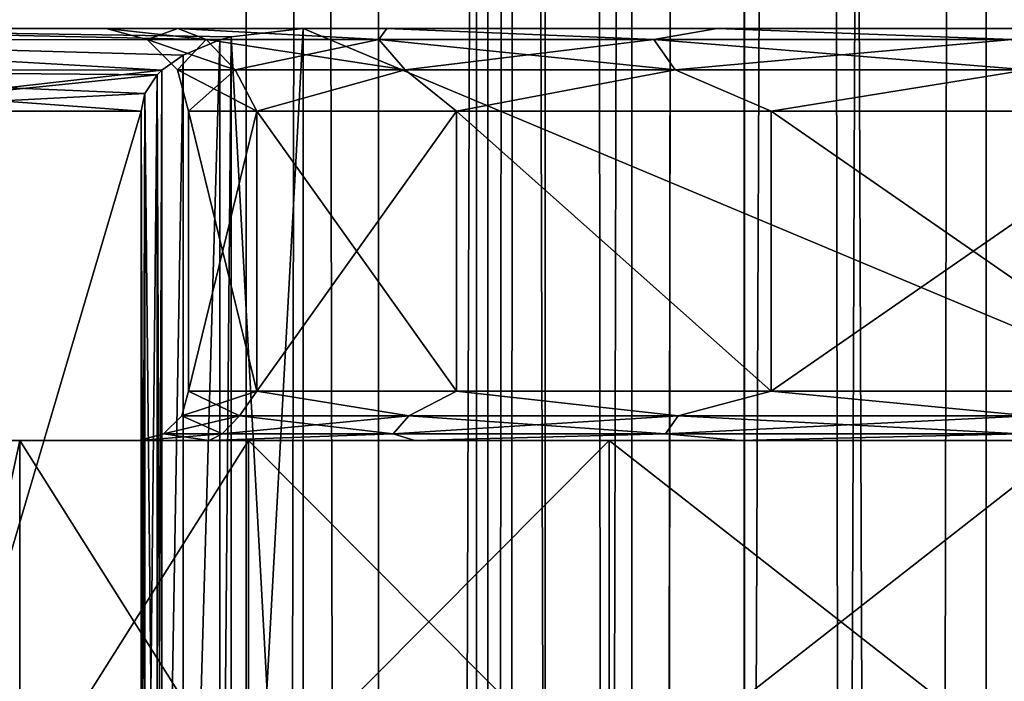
# Model space of a CAD drawing. Header units: millimetres. Extents: x -144 to 364, y -408 to 1133.
# Tile 252 of 256: x -11.27 to -5.3, y 735.29 to 739.3. Entities that reach past the tile are written whole.
import ezdxf

# ---------------------------------------------------------------- set-up
doc = ezdxf.new("R2010")
doc.units = ezdxf.units.MM
doc.header["$LTSCALE"] = 41.718519
for name, color, linetype in [('1294', 7, 'CONTINUOUS'), ('1295', 7, 'CONTINUOUS'), ('584', 7, 'CONTINUOUS'), ('585', 7, 'CONTINUOUS'), ('586', 7, 'CONTINUOUS'), ('587', 7, 'CONTINUOUS'), ('592', 7, 'CONTINUOUS'), ('593', 7, 'CONTINUOUS'), ('597', 7, 'CONTINUOUS'), ('598', 7, 'CONTINUOUS'), ('605', 7, 'CONTINUOUS'), ('606', 7, 'CONTINUOUS'), ('607', 7, 'CONTINUOUS'), ('608', 7, 'CONTINUOUS'), ('779', 7, 'CONTINUOUS'), ('780', 7, 'CONTINUOUS')]:
    doc.layers.add(name, color=color, linetype=linetype)

msp = doc.modelspace()

# ---------------------------------------------------------------- linework, layer by layer
at = {"layer": '1294', "color": 7, "linetype": 'CONTINUOUS', "true_color": 0xaaaaaa}
for points in [[(-9.0963, 552.75, -4.1541), (-9.8982, 552.75, -1.4231), (-9.0963, 1072.75, -4.1542), (-9.0963, 552.75, -4.1541)], [(-9.8982, 552.75, -1.4231), (-9.8982, 552.75, 1.4231), (-9.8982, 1072.75, -1.4231), (-9.8982, 552.75, -1.4231)], [(-9.0963, 1072.75, -4.1542), (-9.8982, 552.75, -1.4231), (-9.8982, 1072.75, -1.4231), (-9.0963, 1072.75, -4.1542)], [(-9.8982, 552.75, 1.4231), (-9.0963, 552.75, 4.1541), (-9.8982, 1072.75, 1.4231), (-9.8982, 552.75, 1.4231)], [(-9.8982, 1072.75, -1.4231), (-9.8982, 552.75, 1.4231), (-9.8982, 1072.75, 1.4231), (-9.8982, 1072.75, -1.4231)], [(-9.8982, 1072.75, 1.4231), (-9.0963, 552.75, 4.1541), (-9.0963, 1072.75, 4.1542), (-9.8982, 1072.75, 1.4231)], [(-7.5575, 552.75, -6.5486), (-9.0963, 552.75, -4.1541), (-7.5575, 1072.75, -6.5486), (-7.5575, 552.75, -6.5486)], [(-7.5575, 1072.75, -6.5486), (-9.0963, 552.75, -4.1541), (-9.0963, 1072.75, -4.1542), (-7.5575, 1072.75, -6.5486)], [(-9.0963, 552.75, 4.1541), (-7.5575, 552.75, 6.5486), (-9.0963, 1072.75, 4.1542), (-9.0963, 552.75, 4.1541)], [(-9.0963, 1072.75, 4.1542), (-7.5575, 552.75, 6.5486), (-7.5575, 1072.75, 6.5486), (-9.0963, 1072.75, 4.1542)], [(-5.4064, 552.75, -8.4125), (-7.5575, 552.75, -6.5486), (-5.4064, 1072.75, -8.4125), (-5.4064, 552.75, -8.4125)], [(-5.4064, 1072.75, -8.4125), (-7.5575, 552.75, -6.5486), (-7.5575, 1072.75, -6.5486), (-5.4064, 1072.75, -8.4125)], [(-7.5575, 552.75, 6.5486), (-5.4064, 552.75, 8.4125), (-7.5575, 1072.75, 6.5486), (-7.5575, 552.75, 6.5486)], [(-7.5575, 1072.75, 6.5486), (-5.4064, 552.75, 8.4125), (-5.4064, 1072.75, 8.4125), (-7.5575, 1072.75, 6.5486)], [(-2.8174, 552.75, -9.5949), (-5.4064, 552.75, -8.4125), (-2.8173, 1072.75, -9.5949), (-2.8174, 552.75, -9.5949)], [(-2.8173, 1072.75, -9.5949), (-5.4064, 552.75, -8.4125), (-5.4064, 1072.75, -8.4125), (-2.8173, 1072.75, -9.5949)], [(-5.4064, 552.75, 8.4125), (-2.8174, 552.75, 9.5949), (-5.4064, 1072.75, 8.4125), (-5.4064, 552.75, 8.4125)], [(-5.4064, 1072.75, 8.4125), (-2.8174, 552.75, 9.5949), (-2.8173, 1072.75, 9.5949), (-5.4064, 1072.75, 8.4125)]]:
    msp.add_3dface(points, dxfattribs=at)
at = {"layer": '1295', "color": 7, "linetype": 'CONTINUOUS', "true_color": 0xaaaaaa}
for points in [[(-8.5, 1072.75), (-8.084, 1072.75, 2.6266), (-8.5, 555.2502, 0.0008), (-8.5, 1072.75)], [(-8.5, 555.2502, 0.0008), (-8.084, 1072.75, 2.6266), (-8.3951, 555.2502, 1.3313), (-8.5, 555.2502, 0.0008)], [(-8.084, 1072.75, -2.6266), (-8.5, 1072.75), (-8.3954, 555.2502, -1.3296), (-8.084, 1072.75, -2.6266)], [(-8.3954, 555.2502, -1.3296), (-8.5, 1072.75), (-8.5, 555.2502, 0.0008), (-8.3954, 555.2502, -1.3296)], [(-8.0837, 555.2502, -2.6275), (-8.084, 1072.75, -2.6266), (-8.3954, 555.2502, -1.3296), (-8.0837, 555.2502, -2.6275)], [(-8.3951, 555.2502, 1.3313), (-8.084, 1072.75, 2.6266), (-8.0832, 555.2502, 2.629), (-8.3951, 555.2502, 1.3313)], [(-8.084, 1072.75, 2.6266), (-6.8766, 1072.75, 4.9962), (-8.0832, 555.2502, 2.629), (-8.084, 1072.75, 2.6266)], [(-6.8766, 1072.75, -4.9962), (-8.084, 1072.75, -2.6266), (-7.5728, 555.2502, -3.8604), (-6.8766, 1072.75, -4.9962)], [(-7.5728, 555.2502, -3.8604), (-8.084, 1072.75, -2.6266), (-8.0837, 555.2502, -2.6275), (-7.5728, 555.2502, -3.8604)], [(-8.0832, 555.2502, 2.629), (-6.8766, 1072.75, 4.9962), (-7.5715, 555.2502, 3.863), (-8.0832, 555.2502, 2.629)], [(-6.8751, 555.2502, -4.9983), (-6.8766, 1072.75, -4.9962), (-7.5728, 555.2502, -3.8604), (-6.8751, 555.2502, -4.9983)], [(-7.5715, 555.2502, 3.863), (-6.8766, 1072.75, 4.9962), (-6.8716, 555.2502, 5.0032), (-7.5715, 555.2502, 3.863)], [(-6.8766, 1072.75, 4.9962), (-4.9962, 1072.75, 6.8766), (-6.8716, 555.2502, 5.0032), (-6.8766, 1072.75, 4.9962)], [(-4.9962, 1072.75, -6.8766), (-6.8766, 1072.75, -4.9962), (-6.0064, 555.2502, -6.0144), (-4.9962, 1072.75, -6.8766)], [(-6.0064, 555.2502, -6.0144), (-6.8766, 1072.75, -4.9962), (-6.8751, 555.2502, -4.9983), (-6.0064, 555.2502, -6.0144)], [(-6.8716, 555.2502, 5.0032), (-4.9962, 1072.75, 6.8766), (-4.9897, 555.2502, 6.8813), (-6.8716, 555.2502, 5.0032)], [(-4.9893, 555.2502, -6.8816), (-4.9962, 1072.75, -6.8766), (-6.0064, 555.2502, -6.0144), (-4.9893, 555.2502, -6.8816)]]:
    msp.add_3dface(points, dxfattribs=at)
at = {"layer": '584', "color": 7, "linetype": 'CONTINUOUS', "true_color": 0xaaaaaa}
for points in [[(-9.5525, 739.25, -17), (-13.2519, 739.25, -14.3051), (-10.3148, 739.25, -3.0277), (-9.5525, 739.25, -17)], [(-13.2519, 739.25, 14.3051), (-9.5525, 739.25, 17), (-13.2519, 739.25, -14.3051), (-13.2519, 739.25, 14.3051)], [(-13.2519, 739.25, -14.3051), (-9.5525, 739.25, 17), (-10.75, 739.25), (-13.2519, 739.25, -14.3051)], [(-10.3148, 739.25, -3.0277), (-13.2519, 739.25, -14.3051), (-10.75, 739.25), (-10.3148, 739.25, -3.0277)], [(-10.75, 739.25), (-9.5525, 739.25, 17), (-10.3148, 739.25, 3.0277), (-10.75, 739.25)], [(-9.0444, 739.25, -5.8104), (-9.5525, 739.25, -17), (-10.3148, 739.25, -3.0277), (-9.0444, 739.25, -5.8104)], [(-10.3148, 739.25, 3.0277), (-9.5525, 739.25, 17), (-9.0444, 739.25, 5.8105), (-10.3148, 739.25, 3.0277)], [(9.5525, 739.25, -17), (-9.5525, 739.25, -17), (4.4663, 739.25, -9.7783), (9.5525, 739.25, -17)], [(4.4663, 739.25, -9.7783), (-9.5525, 739.25, -17), (1.5301, 739.25, -10.6406), (4.4663, 739.25, -9.7783)], [(1.5301, 739.25, -10.6406), (-9.5525, 739.25, -17), (-1.5301, 739.25, -10.6405), (1.5301, 739.25, -10.6406)], [(-1.5301, 739.25, -10.6405), (-9.5525, 739.25, -17), (-4.4663, 739.25, -9.7783), (-1.5301, 739.25, -10.6405)], [(-4.4663, 739.25, -9.7783), (-9.5525, 739.25, -17), (-7.0406, 739.25, -8.1236), (-4.4663, 739.25, -9.7783)], [(-7.0406, 739.25, -8.1236), (-9.5525, 739.25, -17), (-9.0444, 739.25, -5.8104), (-7.0406, 739.25, -8.1236)], [(-9.5525, 739.25, 17), (9.5525, 739.25, 17), (-4.4663, 739.25, 9.7783), (-9.5525, 739.25, 17)], [(-9.0444, 739.25, 5.8105), (-9.5525, 739.25, 17), (-7.0406, 739.25, 8.1236), (-9.0444, 739.25, 5.8105)], [(-7.0406, 739.25, 8.1236), (-9.5525, 739.25, 17), (-4.4663, 739.25, 9.7783), (-7.0406, 739.25, 8.1236)]]:
    msp.add_3dface(points, dxfattribs=at)
at = {"layer": '585', "color": 7, "linetype": 'CONTINUOUS', "true_color": 0xaaaaaa}
for points in [[(-9.8348, 737.05, 2.8878), (-10.25, 737.05), (-9.8348, 738.75, 2.8877), (-9.8348, 737.05, 2.8878)], [(-9.8348, 738.75, 2.8877), (-10.25, 737.05), (-10.25, 738.75), (-9.8348, 738.75, 2.8877)], [(-8.6228, 737.05, 5.5416), (-9.8348, 737.05, 2.8878), (-8.6228, 738.75, 5.5416), (-8.6228, 737.05, 5.5416)], [(-8.6228, 738.75, 5.5416), (-9.8348, 737.05, 2.8878), (-9.8348, 738.75, 2.8877), (-8.6228, 738.75, 5.5416)], [(-6.7123, 737.05, 7.7464), (-8.6228, 737.05, 5.5416), (-8.6228, 738.75, 5.5416), (-6.7123, 737.05, 7.7464)], [(-6.7123, 738.75, 7.7465), (-6.7123, 737.05, 7.7464), (-8.6228, 738.75, 5.5416), (-6.7123, 738.75, 7.7465)], [(-4.258, 737.05, 9.3237), (-6.7123, 737.05, 7.7464), (-4.258, 738.75, 9.3237), (-4.258, 737.05, 9.3237)], [(-4.258, 738.75, 9.3237), (-6.7123, 737.05, 7.7464), (-6.7123, 738.75, 7.7465), (-4.258, 738.75, 9.3237)]]:
    msp.add_3dface(points, dxfattribs=at)
at = {"layer": '586', "color": 7, "linetype": 'CONTINUOUS', "true_color": 0xaaaaaa}
for points in [[(-11.75, 736.75), (-11.274, 736.75, -3.3103), (-10.55, 736.75), (-11.75, 736.75)], [(-11.274, 736.75, 3.3103), (-11.75, 736.75), (-10.1229, 736.75, 2.9715), (-11.274, 736.75, 3.3103)], [(-11.75, 736.75), (-10.55, 736.75), (-10.1229, 736.75, 2.9715), (-11.75, 736.75)], [(-11.274, 736.75, -3.3103), (-9.8847, 736.75, -6.3525), (-8.8756, 736.75, -5.7032), (-11.274, 736.75, -3.3103)], [(-10.55, 736.75), (-11.274, 736.75, -3.3103), (-10.1229, 736.75, -2.9715), (-10.55, 736.75)], [(-10.1229, 736.75, -2.9715), (-11.274, 736.75, -3.3103), (-8.8756, 736.75, -5.7032), (-10.1229, 736.75, -2.9715)], [(-9.8847, 736.75, 6.3525), (-11.274, 736.75, 3.3103), (-8.8756, 736.75, 5.7032), (-9.8847, 736.75, 6.3525)], [(-8.8756, 736.75, 5.7032), (-11.274, 736.75, 3.3103), (-10.1229, 736.75, 2.9715), (-8.8756, 736.75, 5.7032)], [(-9.8847, 736.75, -6.3525), (-7.6946, 736.75, -8.8801), (-6.9091, 736.75, -7.9729), (-9.8847, 736.75, -6.3525)], [(-8.8756, 736.75, -5.7032), (-9.8847, 736.75, -6.3525), (-6.9091, 736.75, -7.9729), (-8.8756, 736.75, -5.7032)], [(-7.6946, 736.75, 8.8801), (-9.8847, 736.75, 6.3525), (-6.9091, 736.75, 7.9729), (-7.6946, 736.75, 8.8801)], [(-6.9091, 736.75, 7.9729), (-9.8847, 736.75, 6.3525), (-8.8756, 736.75, 5.7032), (-6.9091, 736.75, 7.9729)], [(-7.6946, 736.75, -8.8801), (-4.8811, 736.75, -10.6882), (-4.3829, 736.75, -9.5965), (-7.6946, 736.75, -8.8801)], [(-6.9091, 736.75, -7.9729), (-7.6946, 736.75, -8.8801), (-4.3829, 736.75, -9.5965), (-6.9091, 736.75, -7.9729)], [(-4.8811, 736.75, 10.6882), (-7.6946, 736.75, 8.8801), (-1.5015, 736.75, 10.4426), (-4.8811, 736.75, 10.6882)], [(-1.5015, 736.75, 10.4426), (-7.6946, 736.75, 8.8801), (-4.3829, 736.75, 9.5965), (-1.5015, 736.75, 10.4426)], [(-4.3829, 736.75, 9.5965), (-7.6946, 736.75, 8.8801), (-6.9091, 736.75, 7.9729), (-4.3829, 736.75, 9.5965)]]:
    msp.add_3dface(points, dxfattribs=at)
at = {"layer": '587', "color": 7, "linetype": 'CONTINUOUS', "true_color": 0xaaaaaa}
for points in [[(-11.75, 736.75), (-11.274, 736.75, 3.3103), (-11.75, 734.55), (-11.75, 736.75)], [(-11.75, 734.55), (-11.274, 736.75, 3.3103), (-11.274, 734.55, 3.3103), (-11.75, 734.55)], [(-11.274, 736.75, 3.3103), (-9.8847, 736.75, 6.3525), (-11.274, 734.55, 3.3103), (-11.274, 736.75, 3.3103)], [(-11.274, 734.55, 3.3103), (-9.8847, 736.75, 6.3525), (-9.8847, 734.55, 6.3525), (-11.274, 734.55, 3.3103)], [(-9.8847, 736.75, 6.3525), (-7.6946, 736.75, 8.8801), (-9.8847, 734.55, 6.3525), (-9.8847, 736.75, 6.3525)], [(-9.8847, 734.55, 6.3525), (-7.6946, 736.75, 8.8801), (-7.6946, 734.55, 8.8801), (-9.8847, 734.55, 6.3525)], [(-7.6946, 736.75, 8.8801), (-4.8811, 736.75, 10.6882), (-7.6946, 734.55, 8.8801), (-7.6946, 736.75, 8.8801)], [(-7.6946, 734.55, 8.8801), (-4.8811, 736.75, 10.6882), (-4.8811, 734.55, 10.6882), (-7.6946, 734.55, 8.8801)]]:
    msp.add_3dface(points, dxfattribs=at)
at = {"layer": '592', "color": 7, "linetype": 'CONTINUOUS', "true_color": 0xaaaaaa}
for points in [[(-10.25, 738.75), (-10.25, 737.05), (-9.8348, 737.05, -2.8878), (-10.25, 738.75)], [(-10.25, 738.75), (-9.8348, 737.05, -2.8878), (-9.8348, 738.75, -2.8877), (-10.25, 738.75)], [(-9.8348, 737.05, -2.8878), (-8.6228, 737.05, -5.5416), (-9.8348, 738.75, -2.8877), (-9.8348, 737.05, -2.8878)], [(-9.8348, 738.75, -2.8877), (-8.6228, 737.05, -5.5416), (-8.6228, 738.75, -5.5416), (-9.8348, 738.75, -2.8877)], [(-8.6228, 737.05, -5.5416), (-6.7123, 737.05, -7.7464), (-8.6228, 738.75, -5.5416), (-8.6228, 737.05, -5.5416)], [(-8.6228, 738.75, -5.5416), (-6.7123, 737.05, -7.7464), (-6.7123, 738.75, -7.7465), (-8.6228, 738.75, -5.5416)], [(-6.7123, 737.05, -7.7464), (-4.258, 737.05, -9.3237), (-6.7123, 738.75, -7.7465), (-6.7123, 737.05, -7.7464)], [(-6.7123, 738.75, -7.7465), (-4.258, 737.05, -9.3237), (-4.258, 738.75, -9.3237), (-6.7123, 738.75, -7.7465)]]:
    msp.add_3dface(points, dxfattribs=at)
at = {"layer": '593', "color": 7, "linetype": 'CONTINUOUS', "true_color": 0xaaaaaa}
for points in [[(-11.274, 736.75, -3.3103), (-11.75, 736.75), (-11.274, 734.55, -3.3103), (-11.274, 736.75, -3.3103)], [(-11.75, 736.75), (-11.75, 734.55), (-11.274, 734.55, -3.3103), (-11.75, 736.75)], [(-9.8847, 736.75, -6.3525), (-11.274, 736.75, -3.3103), (-9.8847, 734.55, -6.3525), (-9.8847, 736.75, -6.3525)], [(-11.274, 736.75, -3.3103), (-11.274, 734.55, -3.3103), (-9.8847, 734.55, -6.3525), (-11.274, 736.75, -3.3103)], [(-7.6946, 736.75, -8.8801), (-9.8847, 736.75, -6.3525), (-7.6946, 734.55, -8.8801), (-7.6946, 736.75, -8.8801)], [(-9.8847, 736.75, -6.3525), (-9.8847, 734.55, -6.3525), (-7.6946, 734.55, -8.8801), (-9.8847, 736.75, -6.3525)], [(-4.8811, 736.75, -10.6882), (-7.6946, 736.75, -8.8801), (-4.8811, 734.55, -10.6882), (-4.8811, 736.75, -10.6882)], [(-7.6946, 736.75, -8.8801), (-7.6946, 734.55, -8.8801), (-4.8811, 734.55, -10.6882), (-7.6946, 736.75, -8.8801)]]:
    msp.add_3dface(points, dxfattribs=at)
at = {"layer": '597', "color": 7, "linetype": 'CONTINUOUS', "true_color": 0xaaaaaa}
for points in [[(-10.75, 739.25), (-10.3148, 739.25, 3.0277), (-10.5002, 739.1831), (-10.75, 739.25)], [(-10.3148, 739.25, 3.0277), (-10.1424, 739.1831, 2.7177), (-10.5002, 739.1831), (-10.3148, 739.25, 3.0277)], [(-10.3148, 739.25, 3.0277), (-9.0444, 739.25, 5.8105), (-9.0935, 739.1831, 5.2501), (-10.3148, 739.25, 3.0277)], [(-10.3148, 739.25, 3.0277), (-9.0935, 739.1831, 5.2501), (-10.1424, 739.1831, 2.7177), (-10.3148, 739.25, 3.0277)], [(-9.0444, 739.25, 5.8105), (-7.4248, 739.1831, 7.4248), (-9.0935, 739.1831, 5.2501), (-9.0444, 739.25, 5.8105)], [(-9.0444, 739.25, 5.8105), (-7.0406, 739.25, 8.1236), (-7.4248, 739.1831, 7.4248), (-9.0444, 739.25, 5.8105)], [(-7.0406, 739.25, 8.1236), (-5.2501, 739.1831, 9.0935), (-7.4248, 739.1831, 7.4248), (-7.0406, 739.25, 8.1236)], [(-7.0406, 739.25, 8.1236), (-4.4663, 739.25, 9.7783), (-5.2501, 739.1831, 9.0935), (-7.0406, 739.25, 8.1236)], [(-10.1424, 739.1831, 2.7177), (-10.317, 739), (-10.5002, 739.1831), (-10.1424, 739.1831, 2.7177)], [(-9.9654, 739, 2.6702), (-10.317, 739), (-10.1424, 739.1831, 2.7177), (-9.9654, 739, 2.6702)], [(-9.0935, 739.1831, 5.2501), (-9.9654, 739, 2.6702), (-10.1424, 739.1831, 2.7177), (-9.0935, 739.1831, 5.2501)], [(-8.9348, 739, 5.1585), (-9.9654, 739, 2.6702), (-9.0935, 739.1831, 5.2501), (-8.9348, 739, 5.1585)], [(-7.4248, 739.1831, 7.4248), (-8.9348, 739, 5.1585), (-9.0935, 739.1831, 5.2501), (-7.4248, 739.1831, 7.4248)], [(-7.2952, 739, 7.2952), (-8.9348, 739, 5.1585), (-7.4248, 739.1831, 7.4248), (-7.2952, 739, 7.2952)], [(-5.2501, 739.1831, 9.0935), (-7.2952, 739, 7.2952), (-7.4248, 739.1831, 7.4248), (-5.2501, 739.1831, 9.0935)], [(-5.1585, 739, 8.9348), (-7.2952, 739, 7.2952), (-5.2501, 739.1831, 9.0935), (-5.1585, 739, 8.9348)], [(-9.9654, 739, 2.6702), (-10.25, 738.75), (-10.317, 739), (-9.9654, 739, 2.6702)], [(-9.8348, 738.75, 2.8877), (-10.25, 738.75), (-9.9654, 739, 2.6702), (-9.8348, 738.75, 2.8877)], [(-8.9348, 739, 5.1585), (-9.8348, 738.75, 2.8877), (-9.9654, 739, 2.6702), (-8.9348, 739, 5.1585)], [(-8.6228, 738.75, 5.5416), (-9.8348, 738.75, 2.8877), (-8.9348, 739, 5.1585), (-8.6228, 738.75, 5.5416)], [(-7.2952, 739, 7.2952), (-8.6228, 738.75, 5.5416), (-8.9348, 739, 5.1585), (-7.2952, 739, 7.2952)], [(-6.7123, 738.75, 7.7465), (-8.6228, 738.75, 5.5416), (-7.2952, 739, 7.2952), (-6.7123, 738.75, 7.7465)], [(-5.1585, 739, 8.9348), (-6.7123, 738.75, 7.7465), (-7.2952, 739, 7.2952), (-5.1585, 739, 8.9348)], [(-4.258, 738.75, 9.3237), (-6.7123, 738.75, 7.7465), (-5.1585, 739, 8.9348), (-4.258, 738.75, 9.3237)]]:
    msp.add_3dface(points, dxfattribs=at)
at = {"layer": '598', "color": 7, "linetype": 'CONTINUOUS', "true_color": 0xaaaaaa}
for points in [[(-10.3148, 739.25, -3.0277), (-10.75, 739.25), (-10.1424, 739.1831, -2.7177), (-10.3148, 739.25, -3.0277)], [(-10.75, 739.25), (-10.5002, 739.1831), (-10.1424, 739.1831, -2.7177), (-10.75, 739.25)], [(-9.0444, 739.25, -5.8104), (-10.3148, 739.25, -3.0277), (-9.0935, 739.1831, -5.2501), (-9.0444, 739.25, -5.8104)], [(-10.3148, 739.25, -3.0277), (-10.1424, 739.1831, -2.7177), (-9.0935, 739.1831, -5.2501), (-10.3148, 739.25, -3.0277)], [(-9.0444, 739.25, -5.8104), (-9.0935, 739.1831, -5.2501), (-7.4248, 739.1831, -7.4248), (-9.0444, 739.25, -5.8104)], [(-7.0406, 739.25, -8.1236), (-9.0444, 739.25, -5.8104), (-7.4248, 739.1831, -7.4248), (-7.0406, 739.25, -8.1236)], [(-7.0406, 739.25, -8.1236), (-7.4248, 739.1831, -7.4248), (-5.2501, 739.1831, -9.0935), (-7.0406, 739.25, -8.1236)], [(-4.4663, 739.25, -9.7783), (-7.0406, 739.25, -8.1236), (-5.2501, 739.1831, -9.0935), (-4.4663, 739.25, -9.7783)], [(-10.5002, 739.1831), (-10.317, 739), (-9.9654, 739, -2.6702), (-10.5002, 739.1831)], [(-10.5002, 739.1831), (-9.9654, 739, -2.6702), (-10.1424, 739.1831, -2.7177), (-10.5002, 739.1831)], [(-9.9654, 739, -2.6702), (-8.9348, 739, -5.1585), (-10.1424, 739.1831, -2.7177), (-9.9654, 739, -2.6702)], [(-10.1424, 739.1831, -2.7177), (-8.9348, 739, -5.1585), (-9.0935, 739.1831, -5.2501), (-10.1424, 739.1831, -2.7177)], [(-8.9348, 739, -5.1585), (-7.2952, 739, -7.2952), (-9.0935, 739.1831, -5.2501), (-8.9348, 739, -5.1585)], [(-9.0935, 739.1831, -5.2501), (-7.2952, 739, -7.2952), (-7.4248, 739.1831, -7.4248), (-9.0935, 739.1831, -5.2501)], [(-7.2952, 739, -7.2952), (-5.1585, 739, -8.9348), (-7.4248, 739.1831, -7.4248), (-7.2952, 739, -7.2952)], [(-7.4248, 739.1831, -7.4248), (-5.1585, 739, -8.9348), (-5.2501, 739.1831, -9.0935), (-7.4248, 739.1831, -7.4248)], [(-10.25, 738.75), (-9.8348, 738.75, -2.8877), (-10.317, 739), (-10.25, 738.75)], [(-10.317, 739), (-9.8348, 738.75, -2.8877), (-9.9654, 739, -2.6702), (-10.317, 739)], [(-9.9654, 739, -2.6702), (-9.8348, 738.75, -2.8877), (-8.9348, 739, -5.1585), (-9.9654, 739, -2.6702)], [(-9.8348, 738.75, -2.8877), (-8.6228, 738.75, -5.5416), (-8.9348, 739, -5.1585), (-9.8348, 738.75, -2.8877)], [(-8.9348, 739, -5.1585), (-8.6228, 738.75, -5.5416), (-7.2952, 739, -7.2952), (-8.9348, 739, -5.1585)], [(-8.6228, 738.75, -5.5416), (-6.7123, 738.75, -7.7465), (-7.2952, 739, -7.2952), (-8.6228, 738.75, -5.5416)], [(-7.2952, 739, -7.2952), (-6.7123, 738.75, -7.7465), (-5.1585, 739, -8.9348), (-7.2952, 739, -7.2952)], [(-6.7123, 738.75, -7.7465), (-4.258, 738.75, -9.3237), (-5.1585, 739, -8.9348), (-6.7123, 738.75, -7.7465)]]:
    msp.add_3dface(points, dxfattribs=at)
at = {"layer": '605', "color": 7, "linetype": 'CONTINUOUS', "true_color": 0xaaaaaa}
for points in [[(-9.5525, 739.25, -17), (-9.5525, 731.25, -17), (-9.9899, 731.3, -17), (-9.5525, 739.25, -17)], [(-9.9898, 739.2, -17), (-9.5525, 739.25, -17), (-9.9899, 731.3, -17), (-9.9898, 739.2, -17)], [(9.5525, 731.25, -17), (-9.5525, 731.25, -17), (9.5525, 739.25, -17), (9.5525, 731.25, -17)], [(-9.5525, 731.25, -17), (-9.5525, 739.25, -17), (9.5525, 739.25, -17), (-9.5525, 731.25, -17)], [(-10.281, 739.0895, -17), (-10.0587, 739.1813, -17), (-10.2811, 731.4105, -17), (-10.281, 739.0895, -17)], [(-10.2811, 731.4105, -17), (-10.0587, 739.1813, -17), (-10.0583, 731.3186, -17), (-10.2811, 731.4105, -17)], [(-10.0587, 739.1813, -17), (-9.9898, 739.2, -17), (-10.0583, 731.3186, -17), (-10.0587, 739.1813, -17)], [(-10.0583, 731.3186, -17), (-9.9898, 739.2, -17), (-9.9899, 731.3, -17), (-10.0583, 731.3186, -17)], [(-10.4111, 738.9972, -17), (-10.281, 739.0895, -17), (-10.4108, 731.5026, -17), (-10.4111, 738.9972, -17)], [(-10.4108, 731.5026, -17), (-10.281, 739.0895, -17), (-10.2811, 731.4105, -17), (-10.4108, 731.5026, -17)], [(-10.5142, 738.8556, -17), (-10.4398, 738.9686, -17), (-10.5142, 731.6444, -17), (-10.5142, 738.8556, -17)], [(-10.5142, 731.6444, -17), (-10.4398, 738.9686, -17), (-10.4398, 731.5313, -17), (-10.5142, 731.6444, -17)], [(-10.4398, 738.9686, -17), (-10.4111, 738.9972, -17), (-10.4398, 731.5313, -17), (-10.4398, 738.9686, -17)], [(-10.4398, 731.5313, -17), (-10.4111, 738.9972, -17), (-10.4108, 731.5026, -17), (-10.4398, 731.5313, -17)], [(-10.5357, 738.75, -17), (-10.5142, 738.8556, -17), (-10.5357, 731.75, -17), (-10.5357, 738.75, -17)], [(-10.5357, 731.75, -17), (-10.5142, 738.8556, -17), (-10.5142, 731.6444, -17), (-10.5357, 731.75, -17)]]:
    msp.add_3dface(points, dxfattribs=at)
at = {"layer": '606', "color": 7, "linetype": 'CONTINUOUS', "true_color": 0xaaaaaa}
for points in [[(-9.5525, 731.25, 17), (-9.5525, 739.25, 17), (-9.9899, 739.2, 17), (-9.5525, 731.25, 17)], [(-9.5525, 731.25, 17), (9.5525, 731.25, 17), (-9.5525, 739.25, 17), (-9.5525, 731.25, 17)], [(9.5525, 731.25, 17), (9.5525, 739.25, 17), (-9.5525, 739.25, 17), (9.5525, 731.25, 17)], [(-10.2811, 739.0895, 17), (-10.281, 731.4105, 17), (-10.0587, 739.1813, 17), (-10.2811, 739.0895, 17)], [(-10.281, 731.4105, 17), (-10.0583, 731.3186, 17), (-10.0587, 739.1813, 17), (-10.281, 731.4105, 17)], [(-10.0587, 739.1813, 17), (-10.0583, 731.3186, 17), (-9.9899, 739.2, 17), (-10.0587, 739.1813, 17)], [(-10.0583, 731.3186, 17), (-9.9898, 731.3, 17), (-9.9899, 739.2, 17), (-10.0583, 731.3186, 17)], [(-9.9898, 731.3, 17), (-9.5525, 731.25, 17), (-9.9899, 739.2, 17), (-9.9898, 731.3, 17)], [(-10.4111, 738.9971, 17), (-10.4108, 731.5026, 17), (-10.2811, 739.0895, 17), (-10.4111, 738.9971, 17)], [(-10.4108, 731.5026, 17), (-10.281, 731.4105, 17), (-10.2811, 739.0895, 17), (-10.4108, 731.5026, 17)], [(-10.5142, 738.8556, 17), (-10.4398, 731.5313, 17), (-10.4398, 738.9687, 17), (-10.5142, 738.8556, 17)], [(-10.4398, 738.9687, 17), (-10.4108, 731.5026, 17), (-10.4111, 738.9971, 17), (-10.4398, 738.9687, 17)], [(-10.4398, 731.5313, 17), (-10.4108, 731.5026, 17), (-10.4398, 738.9687, 17), (-10.4398, 731.5313, 17)], [(-10.5357, 738.75, 17), (-10.5142, 731.6444, 17), (-10.5142, 738.8556, 17), (-10.5357, 738.75, 17)], [(-10.5142, 731.6444, 17), (-10.4398, 731.5313, 17), (-10.5142, 738.8556, 17), (-10.5142, 731.6444, 17)], [(-10.5357, 731.75, 17), (-10.5142, 731.6444, 17), (-10.5357, 738.75, 17), (-10.5357, 731.75, 17)]]:
    msp.add_3dface(points, dxfattribs=at)
at = {"layer": '607', "color": 7, "linetype": 'CONTINUOUS', "true_color": 0xaaaaaa}
for points in [[(-10.25, 737.05), (-10.2901, 736.9001), (-9.9395, 736.9001, -2.6633), (-10.25, 737.05)], [(-9.8348, 737.05, -2.8878), (-10.25, 737.05), (-9.9395, 736.9001, -2.6633), (-9.8348, 737.05, -2.8878)], [(-9.8348, 737.05, -2.8878), (-9.9395, 736.9001, -2.6633), (-8.9115, 736.9001, -5.1451), (-9.8348, 737.05, -2.8878)], [(-8.6228, 737.05, -5.5416), (-9.8348, 737.05, -2.8878), (-8.9115, 736.9001, -5.1451), (-8.6228, 737.05, -5.5416)], [(-8.6228, 737.05, -5.5416), (-8.9115, 736.9001, -5.1451), (-7.2762, 736.9001, -7.2762), (-8.6228, 737.05, -5.5416)], [(-6.7123, 737.05, -7.7464), (-8.6228, 737.05, -5.5416), (-7.2762, 736.9001, -7.2762), (-6.7123, 737.05, -7.7464)], [(-6.7123, 737.05, -7.7464), (-7.2762, 736.9001, -7.2762), (-5.1451, 736.9001, -8.9115), (-6.7123, 737.05, -7.7464)], [(-4.258, 737.05, -9.3237), (-6.7123, 737.05, -7.7464), (-5.1451, 736.9001, -8.9115), (-4.258, 737.05, -9.3237)], [(-10.4, 736.7902), (-10.0456, 736.7902, -2.6917), (-10.2901, 736.9001), (-10.4, 736.7902)], [(-10.2901, 736.9001), (-10.0456, 736.7902, -2.6917), (-9.9395, 736.9001, -2.6633), (-10.2901, 736.9001)], [(-10.0456, 736.7902, -2.6917), (-9.0067, 736.7902, -5.2), (-9.9395, 736.9001, -2.6633), (-10.0456, 736.7902, -2.6917)], [(-9.9395, 736.9001, -2.6633), (-9.0067, 736.7902, -5.2), (-8.9115, 736.9001, -5.1451), (-9.9395, 736.9001, -2.6633)], [(-9.0067, 736.7902, -5.2), (-7.3539, 736.7902, -7.3539), (-8.9115, 736.9001, -5.1451), (-9.0067, 736.7902, -5.2)], [(-8.9115, 736.9001, -5.1451), (-7.3539, 736.7902, -7.3539), (-7.2762, 736.9001, -7.2762), (-8.9115, 736.9001, -5.1451)], [(-7.3539, 736.7902, -7.3539), (-5.2, 736.7902, -9.0067), (-7.2762, 736.9001, -7.2762), (-7.3539, 736.7902, -7.3539)], [(-7.2762, 736.9001, -7.2762), (-5.2, 736.7902, -9.0067), (-5.1451, 736.9001, -8.9115), (-7.2762, 736.9001, -7.2762)], [(-10.55, 736.75), (-10.1229, 736.75, -2.9715), (-10.4, 736.7902), (-10.55, 736.75)], [(-10.4, 736.7902), (-10.1229, 736.75, -2.9715), (-10.0456, 736.7902, -2.6917), (-10.4, 736.7902)], [(-10.1229, 736.75, -2.9715), (-8.8756, 736.75, -5.7032), (-9.0067, 736.7902, -5.2), (-10.1229, 736.75, -2.9715)], [(-10.0456, 736.7902, -2.6917), (-10.1229, 736.75, -2.9715), (-9.0067, 736.7902, -5.2), (-10.0456, 736.7902, -2.6917)], [(-9.0067, 736.7902, -5.2), (-8.8756, 736.75, -5.7032), (-7.3539, 736.7902, -7.3539), (-9.0067, 736.7902, -5.2)], [(-8.8756, 736.75, -5.7032), (-6.9091, 736.75, -7.9729), (-7.3539, 736.7902, -7.3539), (-8.8756, 736.75, -5.7032)], [(-7.3539, 736.7902, -7.3539), (-6.9091, 736.75, -7.9729), (-5.2, 736.7902, -9.0067), (-7.3539, 736.7902, -7.3539)], [(-6.9091, 736.75, -7.9729), (-4.3829, 736.75, -9.5965), (-5.2, 736.7902, -9.0067), (-6.9091, 736.75, -7.9729)]]:
    msp.add_3dface(points, dxfattribs=at)
at = {"layer": '608', "color": 7, "linetype": 'CONTINUOUS', "true_color": 0xaaaaaa}
for points in [[(-10.25, 737.05), (-9.8348, 737.05, 2.8878), (-10.2901, 736.9001), (-10.25, 737.05)], [(-10.2901, 736.9001), (-9.8348, 737.05, 2.8878), (-9.9395, 736.9001, 2.6633), (-10.2901, 736.9001)], [(-9.8348, 737.05, 2.8878), (-8.9115, 736.9001, 5.1451), (-9.9395, 736.9001, 2.6633), (-9.8348, 737.05, 2.8878)], [(-9.8348, 737.05, 2.8878), (-8.6228, 737.05, 5.5416), (-8.9115, 736.9001, 5.1451), (-9.8348, 737.05, 2.8878)], [(-8.6228, 737.05, 5.5416), (-7.2762, 736.9001, 7.2762), (-8.9115, 736.9001, 5.1451), (-8.6228, 737.05, 5.5416)], [(-8.6228, 737.05, 5.5416), (-6.7123, 737.05, 7.7464), (-7.2762, 736.9001, 7.2762), (-8.6228, 737.05, 5.5416)], [(-6.7123, 737.05, 7.7464), (-5.1451, 736.9001, 8.9115), (-7.2762, 736.9001, 7.2762), (-6.7123, 737.05, 7.7464)], [(-6.7123, 737.05, 7.7464), (-4.258, 737.05, 9.3237), (-5.1451, 736.9001, 8.9115), (-6.7123, 737.05, 7.7464)], [(-10.4, 736.7902), (-10.2901, 736.9001), (-9.9395, 736.9001, 2.6633), (-10.4, 736.7902)], [(-10.0456, 736.7902, 2.6917), (-10.4, 736.7902), (-9.9395, 736.9001, 2.6633), (-10.0456, 736.7902, 2.6917)], [(-9.0067, 736.7902, 5.2), (-10.0456, 736.7902, 2.6917), (-8.9115, 736.9001, 5.1451), (-9.0067, 736.7902, 5.2)], [(-8.9115, 736.9001, 5.1451), (-10.0456, 736.7902, 2.6917), (-9.9395, 736.9001, 2.6633), (-8.9115, 736.9001, 5.1451)], [(-7.3539, 736.7902, 7.3539), (-9.0067, 736.7902, 5.2), (-7.2762, 736.9001, 7.2762), (-7.3539, 736.7902, 7.3539)], [(-7.2762, 736.9001, 7.2762), (-9.0067, 736.7902, 5.2), (-8.9115, 736.9001, 5.1451), (-7.2762, 736.9001, 7.2762)], [(-5.2, 736.7902, 9.0067), (-7.3539, 736.7902, 7.3539), (-5.1451, 736.9001, 8.9115), (-5.2, 736.7902, 9.0067)], [(-5.1451, 736.9001, 8.9115), (-7.3539, 736.7902, 7.3539), (-7.2762, 736.9001, 7.2762), (-5.1451, 736.9001, 8.9115)], [(-10.1229, 736.75, 2.9715), (-10.55, 736.75), (-10.0456, 736.7902, 2.6917), (-10.1229, 736.75, 2.9715)], [(-10.55, 736.75), (-10.4, 736.7902), (-10.0456, 736.7902, 2.6917), (-10.55, 736.75)], [(-8.8756, 736.75, 5.7032), (-10.1229, 736.75, 2.9715), (-9.0067, 736.7902, 5.2), (-8.8756, 736.75, 5.7032)], [(-9.0067, 736.7902, 5.2), (-10.1229, 736.75, 2.9715), (-10.0456, 736.7902, 2.6917), (-9.0067, 736.7902, 5.2)], [(-7.3539, 736.7902, 7.3539), (-8.8756, 736.75, 5.7032), (-9.0067, 736.7902, 5.2), (-7.3539, 736.7902, 7.3539)], [(-6.9091, 736.75, 7.9729), (-8.8756, 736.75, 5.7032), (-7.3539, 736.7902, 7.3539), (-6.9091, 736.75, 7.9729)], [(-5.2, 736.7902, 9.0067), (-6.9091, 736.75, 7.9729), (-7.3539, 736.7902, 7.3539), (-5.2, 736.7902, 9.0067)], [(-4.3829, 736.75, 9.5965), (-6.9091, 736.75, 7.9729), (-5.2, 736.7902, 9.0067), (-4.3829, 736.75, 9.5965)]]:
    msp.add_3dface(points, dxfattribs=at)
at = {"layer": '779', "color": 7, "linetype": 'CONTINUOUS', "true_color": 0xaaaaaa}
for points in [[(-10.5357, 738.75, -17), (-10.5357, 731.75, -17), (-12.604, 731.75, -15.5287), (-10.5357, 738.75, -17)], [(-12.604, 738.75, -15.5287), (-10.5357, 738.75, -17), (-12.604, 731.75, -15.5287), (-12.604, 738.75, -15.5287)], [(-10.5357, 731.75, 17), (-10.5357, 738.75, 17), (-12.604, 738.75, 15.5287), (-10.5357, 731.75, 17)], [(-10.5357, 731.75, 17), (-12.604, 738.75, 15.5287), (-12.604, 731.75, 15.5287), (-10.5357, 731.75, 17)]]:
    msp.add_3dface(points, dxfattribs=at)
at = {"layer": '780', "color": 7, "linetype": 'CONTINUOUS', "true_color": 0xaaaaaa}
for points in [[(-10.0587, 739.1813, 17), (-13.2519, 739.25, 14.3051), (-13.6661, 739.183, 14.2583), (-10.0587, 739.1813, 17)], [(-13.2519, 739.25, -14.3051), (-10.0587, 739.1813, -17), (-13.6661, 739.183, -14.2583), (-13.2519, 739.25, -14.3051)], [(-13.2519, 739.25, -14.3051), (-9.5525, 739.25, -17), (-9.9898, 739.2, -17), (-13.2519, 739.25, -14.3051)], [(-9.5525, 739.25, 17), (-13.2519, 739.25, 14.3051), (-9.9899, 739.2, 17), (-9.5525, 739.25, 17)], [(-13.2519, 739.25, 14.3051), (-10.0587, 739.1813, 17), (-9.9899, 739.2, 17), (-13.2519, 739.25, 14.3051)], [(-13.2519, 739.25, -14.3051), (-9.9898, 739.2, -17), (-10.0587, 739.1813, -17), (-13.2519, 739.25, -14.3051)], [(-10.4111, 738.9972, -17), (-13.9637, 738.9998, -14.2248), (-13.6661, 739.183, -14.2583), (-10.4111, 738.9972, -17)], [(-13.9637, 738.9998, 14.2248), (-10.4111, 738.9971, 17), (-13.6661, 739.183, 14.2583), (-13.9637, 738.9998, 14.2248)], [(-10.0587, 739.1813, -17), (-10.281, 739.0895, -17), (-13.6661, 739.183, -14.2583), (-10.0587, 739.1813, -17)], [(-10.281, 739.0895, -17), (-10.4111, 738.9972, -17), (-13.6661, 739.183, -14.2583), (-10.281, 739.0895, -17)], [(-10.4111, 738.9971, 17), (-10.2811, 739.0895, 17), (-13.6661, 739.183, 14.2583), (-10.4111, 738.9971, 17)], [(-10.2811, 739.0895, 17), (-10.0587, 739.1813, 17), (-13.6661, 739.183, 14.2583), (-10.2811, 739.0895, 17)], [(-10.4111, 738.9972, -17), (-12.604, 738.75, -15.5287), (-13.9637, 738.9998, -14.2248), (-10.4111, 738.9972, -17)], [(-10.5357, 738.75, 17), (-10.5142, 738.8556, 17), (-13.9637, 738.9998, 14.2248), (-10.5357, 738.75, 17)], [(-12.604, 738.75, 15.5287), (-10.5357, 738.75, 17), (-13.9637, 738.9998, 14.2248), (-12.604, 738.75, 15.5287)], [(-10.5142, 738.8556, 17), (-10.4398, 738.9687, 17), (-13.9637, 738.9998, 14.2248), (-10.5142, 738.8556, 17)], [(-10.4398, 738.9687, 17), (-10.4111, 738.9971, 17), (-13.9637, 738.9998, 14.2248), (-10.4398, 738.9687, 17)], [(-10.4111, 738.9972, -17), (-10.4398, 738.9686, -17), (-12.604, 738.75, -15.5287), (-10.4111, 738.9972, -17)], [(-10.4398, 738.9686, -17), (-10.5142, 738.8556, -17), (-12.604, 738.75, -15.5287), (-10.4398, 738.9686, -17)], [(-10.5142, 738.8556, -17), (-10.5357, 738.75, -17), (-12.604, 738.75, -15.5287), (-10.5142, 738.8556, -17)]]:
    msp.add_3dface(points, dxfattribs=at)

doc.saveas('drawing.dxf')
